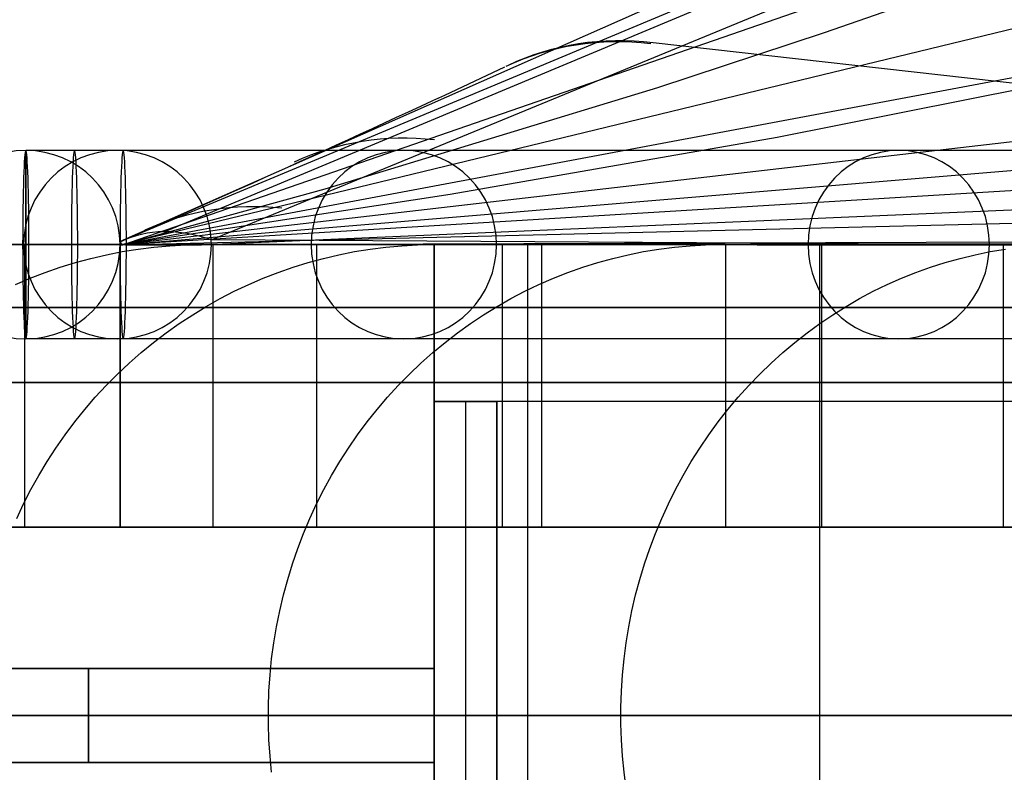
# Model space of a CAD drawing. Extents: x -3378 to 3007, y -425 to 173.
# Tile 22 of 256: x -3326 to -3294, y -328 to -304. Entities that reach past the tile are written whole.
import ezdxf

# ---------------------------------------------------------------- set-up
doc = ezdxf.new("R2010")
doc.units = 0
doc.layers.add('PREDEFINITO', color=7, linetype='CONTINUOUS')

msp = doc.modelspace()

# ---------------------------------------------------------------- linework, layer by layer
at = {"layer": 'PREDEFINITO'}
for p, q in [((-3321.146, -310.59, 1374.112), (-3243.932, -278.317, 1553.425)), ((-3319.643, -310.851, 1371.493), (-3241.084, -278.439, 1552.223)), ((-3319.643, -310.851, 1371.493), (-3241.084, -278.439, 1552.223)), ((-3322.545, -310.902, 1376.799), (-3246.623, -279.135, 1554.711)), ((-3322.501, -311.001, 1628.04), (-3236.854, -290.212, 1842.249)), ((-3322.495, -311.014, 1494.432), (-3273.14, -293.934, 1621.232)), ((-3288.071, -295.634, 1457.834), (-3322.545, -310.902, 1376.799)), ((-3322.503, -311.001, 1894.494), (-3243.645, -301.856, 2087.013)), ((-3300.119, -304.242, 1635.177), (-3294.794, -302.388, 1632.175)), ((-3322.502, -310.999, 1761.2), (-3280.913, -303.198, 1864.603)), ((-3322.504, -311.001, 2027.773), (-3205.478, -303.882, 2309.743)), ((-3305.425, -305.997, 1638.245), (-3300.119, -304.242, 1635.177)), ((-3262.767, -309.381, 1385.923), (-3305.574, -304.575, 1403.798)), ((-3301.623, -307.573, 1875.319), (-3291.251, -305.512, 1869.966)), ((-3316.019, -309.218, 1644.507), (-3305.425, -305.997, 1638.245)), ((-3322.505, -311.003, 2160.979), (-3167.441, -307.243, 2531.204)), ((-3312.037, -309.396, 1880.644), (-3301.623, -307.573, 1875.319)), ((-3325.549, -308.001, 2296), (-3325.549, -308.001, 1368.318)), ((-3325.549, -308.001, 1368.318), (-3325.549, -314.001, 1368.318)), ((-3322.448, -308.001, 1368.422), (-3325.549, -308.001, 1368.318)), ((-3325.549, -314.001, 1368.318), (-3325.549, -308.001, 1368.318)), ((-3319.773, -311.001, 2359.727), (-3252.469, -308.097, 2330.157)), ((-3322.505, -311.002, 2123.414), (-3289.401, -308.245, 2108.335)), ((-3322.503, -311.001, 1885.921), (-3312.037, -309.396, 1880.644)), ((-3322.501, -311.003, 1648.363), (-3316.019, -309.218, 1644.507)), ((-3322.506, -311.004, 2294.478), (-3126.962, -310.357, 2751.302)), ((-3329.496, -311.001, 2362.839), (-3325.512, -311.001, 2362.479)), ((-3322.549, -311.001, 1368.318), (-3328.549, -311.001, 1368.318)), ((-3322.549, -311.001, 1371.42), (-3325.65, -311.001, 1371.316)), ((-3325.65, -311.001, 1371.316), (-3325.448, -311.001, 1365.32)), ((-3325.575, -320.001, 2361.779), (-3325.575, -311.001, 2361.779)), ((-3322.347, -311.001, 1365.424), (-3325.448, -311.001, 1365.32)), ((-3312.55, -311.001, 1820), (-3322.549, -311.001, 1820)), ((-3322.549, -320.001, 1541), (-3322.549, -311.001, 1541)), ((-3322.549, -311.001, 1370.42), (-3322.549, -311.001, 1541)), ((-3322.549, -311.001, 1541), (-3322.549, -311.001, 1820)), ((-3322.549, -311.001, 2114.149), (-3322.549, -311.001, 2295)), ((-3322.549, -311.001, 1820), (-3322.549, -311.001, 2114.149)), ((-3322.549, -311.001, 2295), (-3312.55, -311.001, 2295)), ((-3322.549, -311.001, 1370.42), (-3312.55, -311.001, 1380.834)), ((-3322.549, -311.001, 1370.42), (-3322.549, -320.001, 1370.42)), ((-3322.549, -311.001, 2295), (-3322.549, -320.001, 2295)), ((-3322.549, -311.001, 2114.149), (-3322.549, -320.001, 2114.149)), ((-3322.549, -311.001, 2057.5), (-3312.55, -311.001, 2057.5)), ((-3322.549, -311.001, 1450.575), (-3322.549, -320.001, 1450.575)), ((-3322.549, -311.001, 2204.575), (-3322.549, -320.001, 2204.575)), ((-3322.549, -311.001, 1827.575), (-3322.549, -320.001, 1827.575)), ((-3322.549, -311.001, 2296), (-3322.549, -311.001, 1368.318)), ((-3322.545, -310.902, 1376.799), (-3322.503, -311, 1823.891)), ((-3322.503, -311, 1823.891), (-3322.503, -311.001, 1889.04)), ((-3322.503, -311.001, 1889.04), (-3322.379, -311.008, 2309.701)), ((-3321.106, -311.005, 2341.616), (-3319.956, -311.002, 2357.55)), ((-3320.454, -311.01, 2432.478), (-3319.945, -311.001, 2432.384)), ((-3319.956, -311.002, 2357.55), (-3318.465, -310.998, 2373.455)), ((-3319.945, -311.001, 2432.384), (-3316.012, -311.001, 2431.656)), ((-3297.322, -310.985, 1372.693), (-3319.643, -310.851, 1371.493)), ((-3319.598, -311.001, 2361.246), (-3319.598, -320.001, 2361.246)), ((-3319.535, -311.001, 2361.94), (-3309.576, -311.001, 2361.042)), ((-3318.465, -310.998, 2373.455), (-3316.634, -310.996, 2389.322)), ((-3316.634, -310.996, 2389.322), (-3314.462, -310.995, 2405.147)), ((-3316.281, -320.001, 2430.194), (-3316.281, -311.001, 2430.194)), ((-3314.462, -310.995, 2405.147), (-3311.926, -310.996, 2421.075)), ((-3313.078, -311.01, 2467.641), (-3312.574, -311.001, 2467.523)), ((-3312.574, -311.001, 2467.523), (-3308.68, -311.001, 2466.609)), ((-3312.55, -311.001, 1820), (-3312.55, -311.001, 1380.834)), ((-3312.55, -311.001, 1380.834), (-3312.55, -341.001, 1380.834)), ((-3312.55, -341.001, 1820), (-3312.55, -311.001, 1820)), ((-3312.55, -311.001, 2295), (-3312.55, -341.001, 2295)), ((-3312.55, -311.001, 2295), (-3312.55, -311.001, 1820)), ((-3312.55, -311.001, 1582.499), (-3312.55, -341.001, 1582.499)), ((-3312.55, -311.001, 2057.5), (-3312.55, -341.001, 2057.5)), ((-3311.926, -310.996, 2421.075), (-3309.045, -310.998, 2436.945)), ((-3310.378, -311.001, 2429.113), (-3310.378, -320.001, 2429.113)), ((-3310.111, -311.001, 2430.564), (-3300.279, -311.001, 2428.745)), ((-3309.576, -311.001, 2361.042), (-3309.576, -341.001, 2361.042)), ((-3309.114, -320.001, 2464.75), (-3309.114, -311.001, 2464.75)), ((-3309.045, -310.998, 2436.945), (-3305.824, -311.001, 2452.739)), ((-3305.824, -311.001, 2452.739), (-3302.261, -311.005, 2468.46)), ((-3303.903, -311.01, 2502.888), (-3303.405, -311.001, 2502.745)), ((-3303.405, -311.001, 2502.745), (-3299.56, -311.001, 2501.645)), ((-3303.268, -311.001, 2463.393), (-3303.268, -320.001, 2463.393)), ((-3302.838, -311.001, 2465.238), (-3293.103, -311.001, 2462.953)), ((-3302.261, -311.005, 2468.46), (-3298.359, -311.008, 2484.103)), ((-3300.279, -311.001, 2428.745), (-3300.279, -341.001, 2428.745)), ((-3300.202, -320.001, 2499.386), (-3300.202, -311.001, 2499.386)), ((-3273.154, -311.013, 1374.726), (-3297.322, -310.985, 1372.693)), ((-3294.428, -311.001, 2497.753), (-3294.428, -320.001, 2497.753)), ((-3322.978, -311.322, 2432.945), (-3322.478, -311.224, 2432.853)), ((-3322.478, -311.224, 2432.853), (-3321.975, -311.144, 2432.76)), ((-3322.379, -311.008, 2309.701), (-3321.914, -311.008, 2325.666)), ((-3321.975, -311.144, 2432.76), (-3321.47, -311.082, 2432.666)), ((-3321.914, -311.008, 2325.666), (-3321.106, -311.005, 2341.616)), ((-3321.47, -311.082, 2432.666), (-3320.962, -311.037, 2432.572)), ((-3320.962, -311.037, 2432.572), (-3320.454, -311.01, 2432.478)), ((-3315.577, -311.322, 2468.228), (-3315.082, -311.224, 2468.112)), ((-3315.082, -311.224, 2468.112), (-3314.584, -311.144, 2467.995)), ((-3314.584, -311.144, 2467.995), (-3314.084, -311.082, 2467.877)), ((-3314.084, -311.082, 2467.877), (-3313.581, -311.037, 2467.759)), ((-3313.581, -311.037, 2467.759), (-3313.078, -311.01, 2467.641)), ((-3306.371, -311.322, 2503.594), (-3305.882, -311.224, 2503.454)), ((-3305.882, -311.224, 2503.454), (-3305.391, -311.144, 2503.314)), ((-3305.391, -311.144, 2503.314), (-3304.896, -311.082, 2503.172)), ((-3304.896, -311.082, 2503.172), (-3304.4, -311.037, 2503.03)), ((-3304.4, -311.037, 2503.03), (-3303.903, -311.01, 2502.888)), ((-3298.359, -311.008, 2484.103), (-3294.12, -311.01, 2499.654)), ((-3295.323, -311.322, 2538.914), (-3294.841, -311.224, 2538.751)), ((-3294.841, -311.224, 2538.751), (-3294.357, -311.144, 2538.586)), ((-3324.454, -311.72, 2433.218), (-3323.967, -311.57, 2433.128)), ((-3323.967, -311.57, 2433.128), (-3323.475, -311.437, 2433.037)), ((-3323.475, -311.437, 2433.037), (-3322.978, -311.322, 2432.945)), ((-3317.039, -311.72, 2468.571), (-3316.556, -311.57, 2468.458)), ((-3316.556, -311.57, 2468.458), (-3316.069, -311.437, 2468.343)), ((-3316.069, -311.437, 2468.343), (-3315.577, -311.322, 2468.228)), ((-3307.814, -311.72, 2504.007), (-3307.338, -311.57, 2503.871)), ((-3307.338, -311.57, 2503.871), (-3306.857, -311.437, 2503.733)), ((-3306.857, -311.437, 2503.733), (-3306.371, -311.322, 2503.594)), ((-3296.744, -311.72, 2539.397), (-3296.275, -311.57, 2539.238)), ((-3296.275, -311.57, 2539.238), (-3295.801, -311.437, 2539.077)), ((-3295.801, -311.437, 2539.077), (-3295.323, -311.322, 2538.914)), ((-3325.412, -312.07, 2433.396), (-3324.936, -311.886, 2433.308)), ((-3324.936, -311.886, 2433.308), (-3324.454, -311.72, 2433.218)), ((-3317.987, -312.07, 2468.793), (-3317.516, -311.886, 2468.683)), ((-3317.516, -311.886, 2468.683), (-3317.039, -311.72, 2468.571)), ((-3308.751, -312.07, 2504.275), (-3308.286, -311.886, 2504.142)), ((-3308.286, -311.886, 2504.142), (-3307.814, -311.72, 2504.007)), ((-3297.667, -312.07, 2539.711), (-3297.208, -311.886, 2539.555)), ((-3297.208, -311.886, 2539.555), (-3296.744, -311.72, 2539.397)), ((-3325.882, -312.27, 2433.483), (-3325.412, -312.07, 2433.396)), ((-3318.452, -312.27, 2468.903), (-3317.987, -312.07, 2468.793)), ((-3309.21, -312.27, 2504.407), (-3308.751, -312.07, 2504.275)), ((-3298.119, -312.27, 2539.864), (-3297.667, -312.07, 2539.711)), ((-3319.36, -312.719, 2469.116), (-3318.91, -312.487, 2469.01)), ((-3318.91, -312.487, 2469.01), (-3318.452, -312.27, 2468.903)), ((-3310.107, -312.719, 2504.664), (-3309.662, -312.487, 2504.536)), ((-3309.662, -312.487, 2504.536), (-3309.21, -312.27, 2504.407)), ((-3299.002, -312.719, 2540.165), (-3298.564, -312.487, 2540.016)), ((-3298.564, -312.487, 2540.016), (-3298.119, -312.27, 2539.864)), ((-3319.803, -312.968, 2469.22), (-3319.36, -312.719, 2469.116)), ((-3310.544, -312.968, 2504.789), (-3310.107, -312.719, 2504.664)), ((-3299.432, -312.968, 2540.311), (-3299.002, -312.719, 2540.165)), ((-3322.549, -313.001, 1541), (-3322.549, -313.001, 1370.42)), ((-3322.549, -313.001, 2295), (-3322.549, -313.001, 2114.149)), ((-3322.549, -313.001, 2114.149), (-3322.549, -313.001, 1541)), ((-3320.236, -313.232, 2469.321), (-3319.803, -312.968, 2469.22)), ((-3310.972, -313.232, 2504.911), (-3310.544, -312.968, 2504.789)), ((-3299.854, -313.232, 2540.454), (-3299.432, -312.968, 2540.311)), ((-3321.076, -313.805, 2469.518), (-3320.661, -313.511, 2469.421)), ((-3320.661, -313.511, 2469.421), (-3320.236, -313.232, 2469.321)), ((-3311.801, -313.805, 2505.148), (-3311.391, -313.511, 2505.031)), ((-3311.391, -313.511, 2505.031), (-3310.972, -313.232, 2504.911)), ((-3300.67, -313.805, 2540.731), (-3300.267, -313.511, 2540.594)), ((-3300.267, -313.511, 2540.594), (-3299.854, -313.232, 2540.454)), ((-3321.48, -314.114, 2469.613), (-3321.076, -313.805, 2469.518)), ((-3312.201, -314.114, 2505.263), (-3311.801, -313.805, 2505.148)), ((-3301.064, -314.114, 2540.865), (-3300.67, -313.805, 2540.731)), ((-3325.549, -314.001, 2296), (-3325.549, -314.001, 1368.318)), ((-3322.448, -314.001, 1368.422), (-3325.549, -314.001, 1368.318)), ((-3321.875, -314.437, 2469.706), (-3321.48, -314.114, 2469.613)), ((-3312.59, -314.437, 2505.374), (-3312.201, -314.114, 2505.263)), ((-3301.447, -314.437, 2540.995), (-3301.064, -314.114, 2540.865)), ((-3322.258, -314.774, 2469.796), (-3321.875, -314.437, 2469.706)), ((-3312.968, -314.774, 2505.482), (-3312.59, -314.437, 2505.374)), ((-3301.82, -314.774, 2541.122), (-3301.447, -314.437, 2540.995)), ((-3322.629, -315.124, 2469.883), (-3322.258, -314.774, 2469.796)), ((-3313.335, -315.124, 2505.587), (-3312.968, -314.774, 2505.482)), ((-3302.181, -315.124, 2541.245), (-3301.82, -314.774, 2541.122)), ((-3322.989, -315.487, 2469.967), (-3322.629, -315.124, 2469.883)), ((-3313.69, -315.487, 2505.689), (-3313.335, -315.124, 2505.587)), ((-3302.531, -315.487, 2541.364), (-3302.181, -315.124, 2541.245)), ((-3323.336, -315.862, 2470.049), (-3322.989, -315.487, 2469.967)), ((-3314.033, -315.862, 2505.787), (-3313.69, -315.487, 2505.689)), ((-3302.868, -315.862, 2541.478), (-3302.531, -315.487, 2541.364)), ((-3323.67, -316.25, 2470.127), (-3323.336, -315.862, 2470.049)), ((-3314.363, -316.25, 2505.882), (-3314.033, -315.862, 2505.787)), ((-3312.549, -316.001, 1410.836), (-3312.549, -336.001, 1410.836)), ((-3312.549, -316.001, 1380.836), (-3312.549, -316.001, 1382.937)), ((-3312.549, -336.001, 1380.836), (-3312.549, -316.001, 1380.836)), ((-3312.549, -316.001, 1382.937), (-3312.549, -316.001, 1410.836)), ((-3312.549, -316.001, 1410.836), (-3310.549, -316.001, 1410.836)), ((-3310.549, -316.001, 1382.937), (-3312.549, -316.001, 1382.937)), ((-3312.549, -336.001, 1395.836), (-3312.549, -316.001, 1395.836)), ((-3312.549, -316.001, 1396.887), (-3310.549, -316.001, 1396.887)), ((-3310.502, -316.001, 1381.989), (-3312.549, -316.001, 1381.885)), ((-3311.499, -316.001, 1380.887), (-3311.603, -316.001, 1382.937)), ((-3311.549, -316.001, 1382.937), (-3311.549, -316.001, 1410.836)), ((-3311.549, -316.001, 1410.836), (-3311.549, -336.001, 1410.836)), ((-3310.549, -316.001, 1410.836), (-3310.549, -336.001, 1410.836)), ((-3310.549, -336.001, 1382.937), (-3310.549, -316.001, 1382.937)), ((-3310.549, -316.001, 1382.937), (-3310.549, -316.001, 1410.836)), ((-3310.449, -316.001, 1380.939), (-3310.549, -316.001, 1382.937)), ((-3310.549, -336.001, 1395.836), (-3310.549, -316.001, 1395.836)), ((-3303.194, -316.25, 2541.589), (-3302.868, -315.862, 2541.478)), ((-3323.991, -316.649, 2470.203), (-3323.67, -316.25, 2470.127)), ((-3314.68, -316.649, 2505.972), (-3314.363, -316.25, 2505.882)), ((-3303.506, -316.649, 2541.695), (-3303.194, -316.25, 2541.589)), ((-3324.299, -317.059, 2470.275), (-3323.991, -316.649, 2470.203)), ((-3314.984, -317.059, 2506.059), (-3314.68, -316.649, 2505.972)), ((-3303.805, -317.059, 2541.797), (-3303.506, -316.649, 2541.695)), ((-3324.592, -317.48, 2470.344), (-3324.299, -317.059, 2470.275)), ((-3315.274, -317.48, 2506.142), (-3314.984, -317.059, 2506.059)), ((-3304.09, -317.48, 2541.894), (-3303.805, -317.059, 2541.797)), ((-3324.871, -317.912, 2470.409), (-3324.592, -317.48, 2470.344)), ((-3315.549, -317.912, 2506.221), (-3315.274, -317.48, 2506.142)), ((-3304.362, -317.912, 2541.986), (-3304.09, -317.48, 2541.894)), ((-3325.136, -318.352, 2470.471), (-3324.871, -317.912, 2470.409)), ((-3315.811, -318.352, 2506.296), (-3315.549, -317.912, 2506.221)), ((-3304.619, -318.352, 2542.073), (-3304.362, -317.912, 2541.986)), ((-3325.385, -318.802, 2470.53), (-3325.136, -318.352, 2470.471)), ((-3316.057, -318.802, 2506.366), (-3315.811, -318.352, 2506.296)), ((-3304.862, -318.802, 2542.156), (-3304.619, -318.352, 2542.073)), ((-3325.62, -319.261, 2470.585), (-3325.385, -318.802, 2470.53)), ((-3316.288, -319.261, 2506.433), (-3316.057, -318.802, 2506.366)), ((-3305.09, -319.261, 2542.233), (-3304.862, -318.802, 2542.156)), ((-3325.838, -319.727, 2470.636), (-3325.62, -319.261, 2470.585)), ((-3316.504, -319.727, 2506.494), (-3316.288, -319.261, 2506.433)), ((-3305.302, -319.727, 2542.305), (-3305.09, -319.261, 2542.233)), ((-3316.705, -320.201, 2506.552), (-3316.504, -319.727, 2506.494)), ((-3305.5, -320.201, 2542.373), (-3305.302, -319.727, 2542.305)), ((-3322.549, -320.001, 1370.42), (-3328.55, -320.001, 1364.24)), ((-3328.55, -320.001, 1541), (-3322.549, -320.001, 1541)), ((-3322.549, -320.001, 2295), (-3328.55, -320.001, 2295)), ((-3322.549, -320.001, 2114.149), (-3328.55, -320.001, 2114.149)), ((-3322.549, -320.001, 1450.575), (-3328.55, -320.001, 1450.575)), ((-3322.549, -320.001, 2204.575), (-3328.55, -320.001, 2204.575)), ((-3322.549, -320.001, 1827.575), (-3328.55, -320.001, 1827.575)), ((-3319.598, -320.001, 2361.246), (-3325.575, -320.001, 2361.779)), ((-3325.549, -320.001, 1541), (-3325.549, -320.001, 1367.324)), ((-3325.549, -320.001, 2295), (-3325.549, -320.001, 2114.149)), ((-3325.549, -320.001, 2114.149), (-3325.549, -320.001, 1541)), ((-3322.549, -320.001, 1541), (-3322.549, -320.001, 1370.42)), ((-3322.549, -320.001, 2295), (-3322.549, -320.001, 2114.149)), ((-3322.549, -320.001, 2114.149), (-3322.549, -320.001, 1541)), ((-3310.378, -320.001, 2429.113), (-3316.281, -320.001, 2430.194)), ((-3303.268, -320.001, 2463.393), (-3309.114, -320.001, 2464.75)), ((-3294.428, -320.001, 2497.753), (-3300.202, -320.001, 2499.386)), ((-3316.889, -320.682, 2506.605), (-3316.705, -320.201, 2506.552)), ((-3305.681, -320.682, 2542.434), (-3305.5, -320.201, 2542.373)), ((-3317.058, -321.17, 2506.653), (-3316.889, -320.682, 2506.605)), ((-3305.847, -321.17, 2542.491), (-3305.681, -320.682, 2542.434)), ((-3317.21, -321.663, 2506.696), (-3317.058, -321.17, 2506.653)), ((-3305.997, -321.663, 2542.542), (-3305.847, -321.17, 2542.491)), ((-3317.346, -322.161, 2506.735), (-3317.21, -321.663, 2506.696)), ((-3306.131, -322.161, 2542.587), (-3305.997, -321.663, 2542.542)), ((-3317.465, -322.664, 2506.769), (-3317.346, -322.161, 2506.735)), ((-3306.248, -322.664, 2542.627), (-3306.131, -322.161, 2542.587)), ((-3317.567, -323.17, 2506.799), (-3317.465, -322.664, 2506.769)), ((-3306.349, -323.17, 2542.661), (-3306.248, -322.664, 2542.627)), ((-3317.653, -323.68, 2506.823), (-3317.567, -323.17, 2506.799)), ((-3306.433, -323.68, 2542.69), (-3306.349, -323.17, 2542.661)), ((-3317.721, -324.193, 2506.843), (-3317.653, -323.68, 2506.823)), ((-3306.501, -324.193, 2542.713), (-3306.433, -323.68, 2542.69)), ((-3317.773, -324.708, 2506.857), (-3317.721, -324.193, 2506.843)), ((-3306.551, -324.708, 2542.73), (-3306.501, -324.193, 2542.713)), ((-3347.474, -324.501, 2061.458), (-3312.55, -324.501, 2061.458)), ((-3347.474, -324.501, 1614.375), (-3312.55, -324.501, 1614.375)), ((-3312.55, -324.501, 2285), (-3347.474, -324.501, 2285)), ((-3317.807, -325.225, 2506.867), (-3317.773, -324.708, 2506.857)), ((-3306.585, -325.225, 2542.741), (-3306.551, -324.708, 2542.73)), ((-3317.824, -325.742, 2506.872), (-3317.807, -325.225, 2506.867)), ((-3306.602, -325.742, 2542.747), (-3306.585, -325.225, 2542.741)), ((-3312.55, -326.001, 2286.5), (-3347.55, -326.001, 2286.5)), ((-3312.55, -326.001, 2283.5), (-3347.55, -326.001, 2283.5)), ((-3347.55, -326.001, 2062.958), (-3312.55, -326.001, 2062.958)), ((-3347.55, -326.001, 2059.958), (-3312.55, -326.001, 2059.958)), ((-3347.55, -326.001, 1612.875), (-3312.55, -326.001, 1612.875)), ((-3347.55, -326.001, 1615.875), (-3312.55, -326.001, 1615.875)), ((-3317.824, -326.26, 2506.872), (-3317.824, -325.742, 2506.872)), ((-3312.55, -326.001, 1820), (-3312.55, -326.001, 1615.875)), ((-3312.55, -326.001, 1612.875), (-3312.55, -326.001, 1380.834)), ((-3312.55, -326.001, 2295), (-3312.55, -326.001, 2286.5)), ((-3312.55, -326.001, 2283.5), (-3312.55, -326.001, 2062.958)), ((-3312.55, -326.001, 2059.958), (-3312.55, -326.001, 1820)), ((-3312.549, -326.001, 1380.836), (-3312.549, -326.001, 1410.836)), ((-3312.549, -326.001, 1410.836), (-3310.549, -326.001, 1410.836)), ((-3310.549, -326.001, 1382.937), (-3310.549, -326.001, 1410.836)), ((-3306.602, -326.26, 2542.747), (-3306.602, -325.742, 2542.747)), ((-3317.807, -326.778, 2506.867), (-3317.824, -326.26, 2506.872)), ((-3306.585, -326.778, 2542.741), (-3306.602, -326.26, 2542.747)), ((-3317.773, -327.294, 2506.857), (-3317.807, -326.778, 2506.867)), ((-3306.551, -327.294, 2542.73), (-3306.585, -326.778, 2542.741)), ((-3317.721, -327.809, 2506.843), (-3317.773, -327.294, 2506.857)), ((-3306.501, -327.809, 2542.713), (-3306.551, -327.294, 2542.73)), ((-3312.55, -327.501, 2285), (-3347.474, -327.501, 2285)), ((-3347.474, -327.501, 2061.458), (-3312.55, -327.501, 2061.458)), ((-3347.474, -327.501, 1614.375), (-3312.55, -327.501, 1614.375)), ((-3306.433, -328.322, 2542.69), (-3306.501, -327.809, 2542.713))]:
    msp.add_line(p, q, dxfattribs=at)
at = {"layer": 'PREDEFINITO', "extrusion": (-1.14066e-08, -4.81201e-15, -1)}
msp.add_circle((3325.549, -311.001, -2296), 3, dxfattribs=at)
at = {"layer": 'PREDEFINITO', "extrusion": (-1.14066e-08, 1.4677e-13, -1)}
msp.add_circle((3325.549, -311.001, -1832.159), 3, dxfattribs=at)
at = {"layer": 'PREDEFINITO', "extrusion": (-0.088275, -3.72401e-08, -0.996096)}
msp.add_circle((311, 3518.167, -2059.503), 3, dxfattribs=at)
at = {"layer": 'PREDEFINITO', "extrusion": (-0.999437, -4.21625e-07, -0.033558)}
for centre in [(311, 1479.146, 3276.206), (311, 1479.146, 3274.655)]:
    msp.add_circle(centre, 3, dxfattribs=at)
at = {"layer": 'PREDEFINITO', "extrusion": (-0.178667, -7.53727e-08, -0.98391)}
msp.add_circle((311, 3694.294, -1798.534), 3, dxfattribs=at)
at = {"layer": 'PREDEFINITO', "extrusion": (-0.270071, -1.13933e-07, -0.96284)}
msp.add_circle((311, 3849.852, -1514.559), 3, dxfattribs=at)
at = {"layer": 'PREDEFINITO', "extrusion": (-1, -2.97209e-08, -4.54747e-13)}
msp.add_circle((326.001, 2285, 3323.55), 1.5, dxfattribs=at)
at = {"layer": 'PREDEFINITO', "extrusion": (1, 2.97206e-08, 4.54747e-13)}
msp.add_circle((-326.001, 2061.458, -3323.55), 1.5, dxfattribs=at)
at = {"layer": 'PREDEFINITO', "extrusion": (-1, -2.97209e-08, 1.51582e-13)}
msp.add_circle((326.001, 1614.375, 3323.55), 1.5, dxfattribs=at)
at = {"layer": 'PREDEFINITO', "extrusion": (-1, -2.97211e-08, -4.50574e-21)}
msp.add_circle((326.001, 2285, 3312.55), 1.5, dxfattribs=at)
at = {"layer": 'PREDEFINITO', "extrusion": (-1, -2.97212e-08, 4.54747e-13)}
msp.add_circle((326.001, 2061.458, 3312.55), 1.5, dxfattribs=at)
at = {"layer": 'PREDEFINITO', "extrusion": (1, 2.97209e-08, 1.51582e-13)}
msp.add_circle((-326.001, 1614.375, -3312.55), 1.5, dxfattribs=at)
at = {"layer": 'PREDEFINITO', "extrusion": (0.387576, 0.173928, 0.905281)}
msp.add_arc((1066.735, 3444.224, -63.503), 10, 331.2208, 0.9126, dxfattribs=at)
at = {"layer": 'PREDEFINITO', "extrusion": (0.38758, 0.173901, 0.905284)}
msp.add_arc((1066.543, 3444.284, -63.31), 10, 331.2173, 0.9189, dxfattribs=at)
at = {"layer": 'PREDEFINITO', "extrusion": (0.51634, -0.720405, 0.463044)}
msp.add_arc((-2759.441, 2297.528, -838.382), 294.517, 245.48391, 248.27649, dxfattribs=at)
at = {"layer": 'PREDEFINITO', "extrusion": (0.387237, 0.176109, 0.905004)}
msp.add_arc((1082.476, 3439.31, -80.955), 10, 331.5807, 0.3514, dxfattribs=at)
at = {"layer": 'PREDEFINITO', "extrusion": (0.999437, 4.21625e-07, 0.033558)}
for start, end in [(270, 90), (90, 270)]:
    msp.add_arc((-311, 1479.146, -3277.758), 3, start, end, dxfattribs=at)
at = {"layer": 'PREDEFINITO', "extrusion": (1.14066e-08, -7.09792e-14, 1)}
msp.add_arc((-3325.549, -311.001, 1368.318), 3, 0, 180, dxfattribs=at)
at = {"layer": 'PREDEFINITO', "extrusion": (4.21863e-07, -1, 1.01953e-15)}
msp.add_arc((-2577.55, 2296, 308), 747.999, 91.923078, 180.000014, dxfattribs=at)
at = {"layer": 'PREDEFINITO', "extrusion": (-4.21863e-07, 1, -1.1637e-15)}
msp.add_arc((3347.549, 2116, -308), 747.999, 179.999975, 268.076932, dxfattribs=at)
at = {"layer": 'PREDEFINITO', "extrusion": (0.387025, 0.177278, 0.904867)}
msp.add_arc((1090.996, 3436.621, -93.158), 10, 331.8982, 359.9737, dxfattribs=at)
at = {"layer": 'PREDEFINITO', "extrusion": (0.856822, 0.210909, 0.470504)}
msp.add_arc((476.585, 2766.445, -2264.611), 15.732, 342.8025, 4.9671, dxfattribs=at)
at = {"layer": 'PREDEFINITO', "extrusion": (2.97209e-08, -1, -9.05094e-16)}
msp.add_arc((-3347.55, 2115, 311.001), 755, 271.138407, 359.999998, dxfattribs=at)
at = {"layer": 'PREDEFINITO', "extrusion": (2.97209e-08, -1, 8.01621e-16)}
msp.add_arc((-2577.549, 2295, 311.001), 755, 91.138411, 179.999994, dxfattribs=at)
at = {"layer": 'PREDEFINITO', "extrusion": (2.97209e-08, -1, 1.09608e-15)}
msp.add_arc((-3347.55, 2115, 311.001), 751, 271.449718, 359.999998, dxfattribs=at)
at = {"layer": 'PREDEFINITO', "extrusion": (2.97209e-08, -1, 8.67868e-16)}
msp.add_arc((-2577.549, 2295, 311.001), 751, 91.449717, 179.999999, dxfattribs=at)
at = {"layer": 'PREDEFINITO', "extrusion": (1.14065e-08, 4.27076e-14, 1)}
msp.add_arc((-3325.549, -311.001, 1368.318), 3, 180, 0, dxfattribs=at)
at = {"layer": 'PREDEFINITO', "extrusion": (4.21863e-07, -1, 1.63185e-15)}
msp.add_arc((-2577.55, 2296, 311), 750.999, 91.923078, 180.000014, dxfattribs=at)
at = {"layer": 'PREDEFINITO', "extrusion": (-2.97209e-08, 1, -2.54236e-16)}
msp.add_arc((3347.55, 2115, -311.001), 744.999, 180.000002, 268.076906, dxfattribs=at)
at = {"layer": 'PREDEFINITO', "extrusion": (-2.97209e-08, 1, -6.09296e-17)}
msp.add_arc((2577.549, 2295, -311.001), 744.999, 360, 88.076908, dxfattribs=at)
at = {"layer": 'PREDEFINITO', "extrusion": (4.21863e-07, -1, 2.1415e-17)}
msp.add_arc((-2577.55, 2296, 311), 744.999, 91.923078, 180.000014, dxfattribs=at)
at = {"layer": 'PREDEFINITO', "extrusion": (-4.21863e-07, 1, -4.12786e-16)}
msp.add_arc((3347.549, 2116, -311), 744.999, 179.999975, 268.076932, dxfattribs=at)
at = {"layer": 'PREDEFINITO', "extrusion": (-4.21863e-07, 1, 5.89184e-16)}
msp.add_arc((3347.549, 2116, -311), 750.999, 179.999975, 268.076932, dxfattribs=at)
at = {"layer": 'PREDEFINITO', "extrusion": (2.97209e-08, -1, 8.86255e-16)}
msp.add_arc((-3347.549, 2115, 311.001), 735, 272.729396, 0.000003, dxfattribs=at)
at = {"layer": 'PREDEFINITO', "extrusion": (2.97209e-08, -1, -1.28419e-16)}
msp.add_arc((-2577.55, 2295, 311.001), 735, 92.729402, 179.999996, dxfattribs=at)
at = {"layer": 'PREDEFINITO', "extrusion": (0.505097, -0.835135, -0.217776)}
msp.add_arc((-19872.392, 8314.4, -1947.098), 17992.674, 339.8255925, 340.5538188, dxfattribs=at)
at = {"layer": 'PREDEFINITO', "extrusion": (2.97209e-08, -1, -7.56415e-16)}
msp.add_arc((-3347.55, 2115, 313.001), 751, 271.449718, 359.999998, dxfattribs=at)
at = {"layer": 'PREDEFINITO', "extrusion": (2.97209e-08, -1, 2.53412e-16)}
msp.add_arc((-2577.549, 2295, 313.001), 751, 91.449718, 179.999999, dxfattribs=at)
at = {"layer": 'PREDEFINITO', "extrusion": (2.97209e-08, -1, -4.32057e-16)}
msp.add_arc((-3347.55, 2115, 313.001), 744.999, 271.923096, 359.999997, dxfattribs=at)
at = {"layer": 'PREDEFINITO', "extrusion": (2.97209e-08, -1, -8.06199e-16)}
msp.add_arc((-2577.549, 2295, 313.001), 744.999, 91.923094, 180, dxfattribs=at)
at = {"layer": 'PREDEFINITO', "extrusion": (4.21863e-07, -1, 1.91122e-15)}
msp.add_arc((-2577.55, 2296, 314), 747.999, 91.923078, 180.000014, dxfattribs=at)
at = {"layer": 'PREDEFINITO', "extrusion": (-4.21863e-07, 1, -7.09288e-16)}
msp.add_arc((3347.549, 2116, -314), 747.999, 179.999975, 268.076932, dxfattribs=at)
at = {"layer": 'PREDEFINITO', "extrusion": (2.97209e-08, -1, 2.90228e-17)}
msp.add_arc((-3347.55, 2115, 315.395), 765.607, 270.328796, 359.999998, dxfattribs=at)
at = {"layer": 'PREDEFINITO', "extrusion": (2.97209e-08, -1, -2.04601e-16)}
msp.add_arc((-2577.549, 2295, 315.395), 765.607, 90.328797, 179.999997, dxfattribs=at)
at = {"layer": 'PREDEFINITO', "extrusion": (-2.97294e-08, 1, 1.72436e-10)}
msp.add_arc((3347.554, 2115.104, -316.001), 735.102, 267.106675, 267.270626, dxfattribs=at)
at = {"layer": 'PREDEFINITO', "extrusion": (-2.97209e-08, 1, -7.15771e-13)}
msp.add_arc((3347.554, 2115.104, -316.001), 733.102, 264.143762, 267.106675, dxfattribs=at)
at = {"layer": 'PREDEFINITO', "extrusion": (-2.97209e-08, 1, -3.58099e-13)}
msp.add_arc((3347.554, 2115.104, -316.001), 734.102, 264.143762, 267.106675, dxfattribs=at)
at = {"layer": 'PREDEFINITO', "extrusion": (-2.97209e-08, 1, -6.93404e-13)}
msp.add_arc((3347.554, 2115.104, -316.001), 735.102, 264.143762, 267.106675, dxfattribs=at)
at = {"layer": 'PREDEFINITO', "extrusion": (2.97209e-08, -1, -9.73261e-16)}
msp.add_arc((-3347.55, 2115, 320.001), 751, 271.449718, 359.999998, dxfattribs=at)
at = {"layer": 'PREDEFINITO', "extrusion": (2.97209e-08, -1, 3.65683e-17)}
msp.add_arc((-2577.549, 2295, 320.001), 751, 91.449718, 179.999999, dxfattribs=at)
at = {"layer": 'PREDEFINITO', "extrusion": (2.97209e-08, -1, -1.47975e-15)}
msp.add_arc((-3347.55, 2115, 320.001), 748, 271.685444, 359.999998, dxfattribs=at)
at = {"layer": 'PREDEFINITO', "extrusion": (2.97209e-08, -1, -1.58562e-16)}
msp.add_arc((-2577.549, 2295, 320.001), 748, 91.685443, 179.999999, dxfattribs=at)
at = {"layer": 'PREDEFINITO', "extrusion": (2.97209e-08, -1, -7.47677e-16)}
msp.add_arc((-3347.55, 2115, 320.001), 744.999, 271.923096, 359.999997, dxfattribs=at)
at = {"layer": 'PREDEFINITO', "extrusion": (2.97209e-08, -1, 6.55085e-16)}
msp.add_arc((-2577.549, 2295, 320.001), 744.999, 91.923094, 180, dxfattribs=at)
at = {"layer": 'PREDEFINITO', "extrusion": (2.97209e-08, -1, -3.03496e-16)}
msp.add_arc((-3347.55, 2115, 326.001), 770, 270, 0, dxfattribs=at)
at = {"layer": 'PREDEFINITO', "extrusion": (2.97209e-08, -1, 3.84815e-16)}
msp.add_arc((-2577.55, 2295, 326.001), 770, 90, 180, dxfattribs=at)
at = {"layer": 'PREDEFINITO', "extrusion": (2.97209e-08, -1, 1.4365e-18)}
msp.add_arc((-3347.549, 2115, 326.001), 735, 272.729396, 0.000003, dxfattribs=at)
at = {"layer": 'PREDEFINITO', "extrusion": (2.97209e-08, -1, 8.73036e-18)}
msp.add_arc((-2577.55, 2295, 326.001), 735, 92.729402, 179.999996, dxfattribs=at)
at = {"layer": 'PREDEFINITO', "extrusion": (-2.97209e-08, 1, 1.65587e-13)}
msp.add_arc((3347.554, 2115.104, -326.001), 735.102, 264.143762, 267.270626, dxfattribs=at)
at = {"layer": 'PREDEFINITO', "extrusion": (-2.97209e-08, 1, -3.69633e-13)}
msp.add_arc((3347.554, 2115.104, -326.001), 733.102, 264.143762, 267.106675, dxfattribs=at)

doc.saveas('drawing.dxf')
